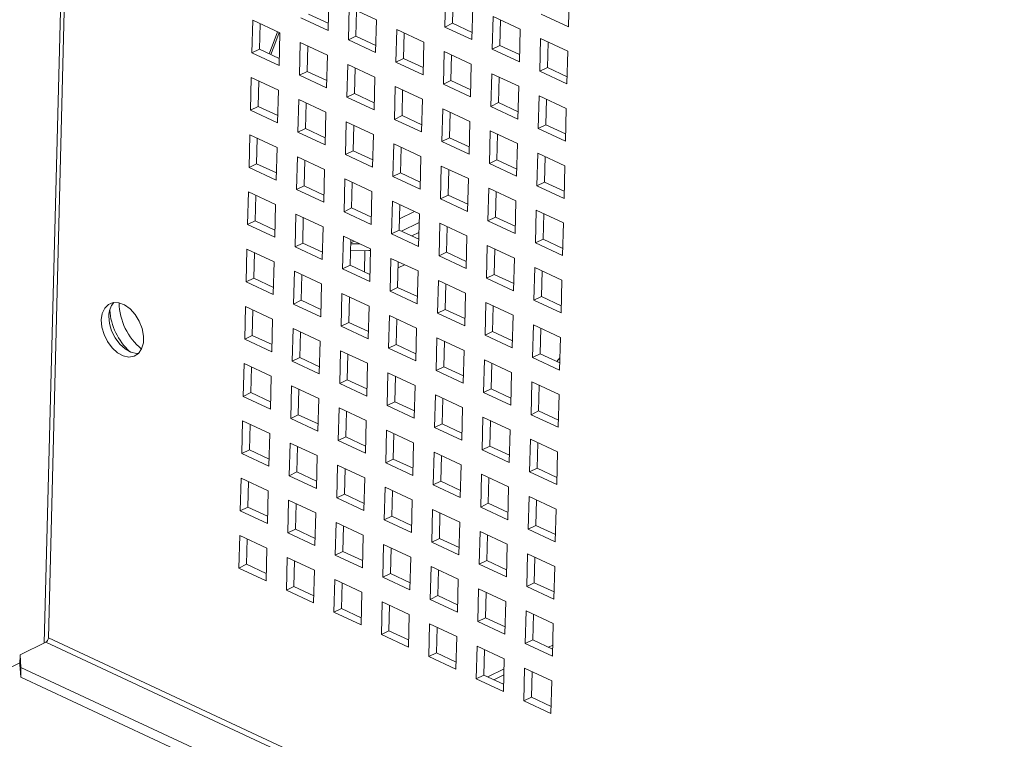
# Paper-space layout '3' of a CAD drawing. Header units: inches. Extents: x 1 to 109, y 1 to 85.
# Tile 4 of 107: x 5.25 to 9.66, y 12.03 to 15.25. Entities that reach past the tile are written whole.
import ezdxf

# ---------------------------------------------------------------- set-up
doc = ezdxf.new("R2010")
doc.units = ezdxf.units.IN
doc.header["$MEASUREMENT"] = 0

psp = doc.layouts.new('3')

# ---------------------------------------------------------------- linework, layer by layer
at = {"color": 8, "linetype": 'Continuous', "lineweight": 15, "ltscale": 5}
for p, q in [((5.7835, 29.1171), (5.3607, 12.4588)), ((7.1727, 14.4662), (7.1726, 14.4644)), ((6.7954, 14.1213), (6.7978, 14.2162)), ((5.367, 12.4619), (16.7437, 7.1615)), ((16.7443, 7.1869), (5.3787, 12.4821)), ((7.6389, 12.4492), (7.6201, 12.44)), ((7.4209, 12.3426), (7.3485, 12.3072)), ((7.3758, 12.2944), (7.4202, 12.3162))]:
    psp.add_line(p, q, dxfattribs=at)
at = {"color": 7, "linetype": 'Continuous', "lineweight": 15, "ltscale": 5}
for p, q in [((5.3787, 12.4821), (5.8007, 29.1091)), ((7.1592, 15.3646), (7.1555, 15.2181)), ((7.7092, 15.2196), (7.713, 15.3661)), ((6.6321, 15.2025), (6.6358, 15.349)), ((7.1895, 15.2348), (7.1924, 15.3492)), ((6.6329, 15.2347), (6.5446, 15.2759)), ((6.7271, 15.3066), (6.7233, 15.16)), ((6.8487, 15.2499), (6.7271, 15.3066)), ((6.7574, 15.1767), (6.7603, 15.2911)), ((7.2771, 15.1615), (7.2808, 15.308)), ((7.5876, 15.2762), (7.7092, 15.2196)), ((6.2949, 15.2485), (6.2912, 15.102)), ((6.4165, 15.1918), (6.2949, 15.2485)), ((6.3252, 15.1186), (6.3281, 15.233)), ((6.5105, 15.2592), (6.6321, 15.2025)), ((6.8449, 15.1034), (6.8487, 15.2499)), ((7.1895, 15.2348), (7.1555, 15.2181)), ((7.2779, 15.1936), (7.1895, 15.2348)), ((7.372, 15.2655), (7.3683, 15.119)), ((7.4936, 15.2088), (7.372, 15.2655)), ((7.4024, 15.1356), (7.4053, 15.25)), ((6.4128, 15.0453), (6.4165, 15.1918)), ((6.9399, 15.2074), (6.9362, 15.0609)), ((7.0615, 15.1507), (6.9399, 15.2074)), ((6.9702, 15.0776), (6.9731, 15.1919)), ((7.1555, 15.2181), (7.2771, 15.1615)), ((7.4899, 15.0623), (7.4936, 15.2088)), ((6.5077, 15.1493), (6.504, 15.0028)), ((6.6293, 15.0927), (6.5077, 15.1493)), ((6.7574, 15.1767), (6.7233, 15.16)), ((6.7233, 15.16), (6.8449, 15.1034)), ((6.8458, 15.1355), (6.7574, 15.1767)), ((7.0578, 15.0042), (7.0615, 15.1507)), ((7.4024, 15.1356), (7.3683, 15.119)), ((7.4907, 15.0945), (7.4024, 15.1356)), ((7.5848, 15.1663), (7.5811, 15.0198)), ((7.7065, 15.1097), (7.5848, 15.1663)), ((7.6152, 15.0365), (7.6181, 15.1508)), ((6.3252, 15.1186), (6.2912, 15.102)), ((6.2912, 15.102), (6.4128, 15.0453)), ((6.4136, 15.0775), (6.3252, 15.1186)), ((6.5381, 15.0195), (6.541, 15.1338)), ((6.6256, 14.9462), (6.6293, 15.0927)), ((7.1527, 15.1083), (7.149, 14.9617)), ((7.2743, 15.0516), (7.1527, 15.1083)), ((7.183, 14.9784), (7.1859, 15.0928)), ((7.3683, 15.119), (7.4899, 15.0623)), ((7.7027, 14.9632), (7.7065, 15.1097)), ((6.7205, 15.0502), (6.7168, 14.9037)), ((6.8422, 14.9935), (6.7205, 15.0502)), ((6.9702, 15.0776), (6.9362, 15.0609)), ((6.9362, 15.0609), (7.0578, 15.0042)), ((7.0586, 15.0364), (6.9702, 15.0776)), ((7.2706, 14.9051), (7.2743, 15.0516)), ((6.5381, 15.0195), (6.504, 15.0028)), ((6.504, 15.0028), (6.6256, 14.9462)), ((6.6264, 14.9783), (6.5381, 15.0195)), ((6.7509, 14.9203), (6.7538, 15.0347)), ((7.3655, 15.0091), (7.3618, 14.8626)), ((7.4871, 14.9524), (7.3655, 15.0091)), ((7.6152, 15.0365), (7.5811, 15.0198)), ((7.5811, 15.0198), (7.7027, 14.9632)), ((7.7036, 14.9953), (7.6152, 15.0365)), ((6.2884, 14.9921), (6.2847, 14.8456)), ((6.41, 14.9354), (6.2884, 14.9921)), ((6.3187, 14.8622), (6.3216, 14.9766)), ((6.8384, 14.847), (6.8422, 14.9935)), ((7.183, 14.9784), (7.149, 14.9617)), ((7.149, 14.9617), (7.2706, 14.9051)), ((7.2714, 14.9372), (7.183, 14.9784)), ((7.3959, 14.8793), (7.3988, 14.9936)), ((6.4063, 14.7889), (6.41, 14.9354)), ((6.7509, 14.9203), (6.7168, 14.9037)), ((6.8393, 14.8791), (6.7509, 14.9203)), ((6.9334, 14.951), (6.9296, 14.8045)), ((7.055, 14.8944), (6.9334, 14.951)), ((6.9637, 14.8212), (6.9666, 14.9355)), ((7.4834, 14.8059), (7.4871, 14.9524)), ((6.5012, 14.8929), (6.4975, 14.7464)), ((6.6228, 14.8363), (6.5012, 14.8929)), ((6.5316, 14.7631), (6.5345, 14.8774)), ((6.7168, 14.9037), (6.8384, 14.847)), ((7.0513, 14.7479), (7.055, 14.8944)), ((7.3959, 14.8793), (7.3618, 14.8626)), ((7.4842, 14.8381), (7.3959, 14.8793)), ((7.5783, 14.9099), (7.5746, 14.7634)), ((7.6999, 14.8533), (7.5783, 14.9099)), ((7.6087, 14.7801), (7.6116, 14.8945)), ((6.3187, 14.8622), (6.2847, 14.8456)), ((6.2847, 14.8456), (6.4063, 14.7889)), ((6.4071, 14.8211), (6.3187, 14.8622)), ((6.6191, 14.6898), (6.6228, 14.8363)), ((7.1462, 14.8519), (7.1425, 14.7054)), ((7.2678, 14.7952), (7.1462, 14.8519)), ((7.1765, 14.722), (7.1794, 14.8364)), ((7.3618, 14.8626), (7.4834, 14.8059)), ((7.6962, 14.7068), (7.6999, 14.8533)), ((6.714, 14.7938), (6.7103, 14.6473)), ((6.8357, 14.7371), (6.714, 14.7938)), ((6.9637, 14.8212), (6.9296, 14.8045)), ((6.9296, 14.8045), (7.0513, 14.7479)), ((7.0521, 14.78), (6.9637, 14.8212)), ((7.2641, 14.6487), (7.2678, 14.7952)), ((6.5316, 14.7631), (6.4975, 14.7464)), ((6.4975, 14.7464), (6.6191, 14.6898)), ((6.6199, 14.7219), (6.5316, 14.7631)), ((6.7444, 14.6639), (6.7473, 14.7783)), ((7.359, 14.7527), (7.3553, 14.6062)), ((7.4806, 14.6961), (7.359, 14.7527)), ((7.6087, 14.7801), (7.5746, 14.7634)), ((7.5746, 14.7634), (7.6962, 14.7068)), ((7.697, 14.7389), (7.6087, 14.7801)), ((6.2819, 14.7357), (6.2782, 14.5892)), ((6.4035, 14.679), (6.2819, 14.7357)), ((6.3122, 14.6059), (6.3151, 14.7202)), ((6.8319, 14.5906), (6.8357, 14.7371)), ((6.9269, 14.6946), (6.9231, 14.5481)), ((7.0485, 14.638), (6.9269, 14.6946)), ((7.1765, 14.722), (7.1425, 14.7054)), ((7.1425, 14.7054), (7.2641, 14.6487)), ((7.2649, 14.6808), (7.1765, 14.722)), ((7.3893, 14.6229), (7.3923, 14.7372)), ((7.4769, 14.5495), (7.4806, 14.6961)), ((6.3998, 14.5325), (6.4035, 14.679)), ((6.7444, 14.6639), (6.7103, 14.6473)), ((6.8327, 14.6228), (6.7444, 14.6639)), ((6.9572, 14.5648), (6.9601, 14.6791)), ((7.5718, 14.6536), (7.5681, 14.5071)), ((7.6934, 14.5969), (7.5718, 14.6536)), ((6.3122, 14.6059), (6.2782, 14.5892)), ((6.4006, 14.5647), (6.3122, 14.6059)), ((6.4947, 14.6365), (6.491, 14.49)), ((6.6163, 14.5799), (6.4947, 14.6365)), ((6.5251, 14.5067), (6.528, 14.6211)), ((6.7103, 14.6473), (6.8319, 14.5906)), ((7.0448, 14.4915), (7.0485, 14.638)), ((7.3893, 14.6229), (7.3553, 14.6062)), ((7.3553, 14.6062), (7.4769, 14.5495)), ((7.4777, 14.5817), (7.3893, 14.6229)), ((7.6022, 14.5237), (7.6051, 14.6381)), ((6.2782, 14.5892), (6.3998, 14.5325)), ((6.6126, 14.4334), (6.6163, 14.5799)), ((6.9572, 14.5648), (6.9231, 14.5481)), ((7.0456, 14.5236), (6.9572, 14.5648)), ((7.1397, 14.5955), (7.136, 14.449)), ((7.2613, 14.5388), (7.1397, 14.5955)), ((7.17, 14.4656), (7.1729, 14.58)), ((7.6897, 14.4504), (7.6934, 14.5969)), ((6.7075, 14.5374), (6.7038, 14.3909)), ((6.8291, 14.4807), (6.7075, 14.5374)), ((6.7379, 14.4075), (6.7408, 14.5219)), ((6.9231, 14.5481), (7.0448, 14.4915)), ((7.2576, 14.3923), (7.2613, 14.5388)), ((7.6022, 14.5237), (7.5681, 14.5071)), ((7.6905, 14.4825), (7.6022, 14.5237)), ((6.2754, 14.4793), (6.2717, 14.3328)), ((6.397, 14.4227), (6.2754, 14.4793)), ((6.5251, 14.5067), (6.491, 14.49)), ((6.491, 14.49), (6.6126, 14.4334)), ((6.6134, 14.4655), (6.5251, 14.5067)), ((6.8254, 14.3342), (6.8291, 14.4807)), ((7.3525, 14.4963), (7.3488, 14.3498)), ((7.4741, 14.4397), (7.3525, 14.4963)), ((7.3828, 14.3665), (7.3857, 14.4808)), ((7.5681, 14.5071), (7.6897, 14.4504)), ((6.3057, 14.3495), (6.3086, 14.4638)), ((6.9204, 14.4382), (6.9166, 14.2917)), ((7.042, 14.3816), (6.9204, 14.4382)), ((7.17, 14.4656), (7.136, 14.449)), ((7.136, 14.449), (7.2576, 14.3923)), ((7.2584, 14.4245), (7.17, 14.4656)), ((7.1708, 14.4653), (7.1727, 14.4662)), ((7.1708, 14.4653), (7.1727, 14.4662)), ((7.4704, 14.2932), (7.4741, 14.4397)), ((6.3933, 14.2762), (6.397, 14.4227)), ((6.7379, 14.4075), (6.7038, 14.3909)), ((6.7038, 14.3909), (6.8254, 14.3342)), ((6.8262, 14.3664), (6.7379, 14.4075)), ((6.9507, 14.3084), (6.9536, 14.4228)), ((7.0203, 14.3917), (6.952, 14.3583)), ((7.5653, 14.3972), (7.5616, 14.2507)), ((7.6869, 14.3405), (7.5653, 14.3972)), ((6.3057, 14.3495), (6.2717, 14.3328)), ((6.3941, 14.3083), (6.3057, 14.3495)), ((6.4882, 14.3802), (6.4845, 14.2337)), ((6.6098, 14.3235), (6.4882, 14.3802)), ((6.5185, 14.2503), (6.5214, 14.3647)), ((7.041, 14.3418), (6.9619, 14.3032)), ((7.0382, 14.2351), (7.042, 14.3816)), ((7.3828, 14.3665), (7.3488, 14.3498)), ((7.3488, 14.3498), (7.4704, 14.2932)), ((7.4712, 14.3253), (7.3828, 14.3665)), ((7.5957, 14.2673), (7.5986, 14.3817)), ((6.2717, 14.3328), (6.3933, 14.2762)), ((6.6061, 14.177), (6.6098, 14.3235)), ((6.9507, 14.3084), (6.9166, 14.2917)), ((7.0391, 14.2672), (6.9507, 14.3084)), ((7.0398, 14.2979), (7.0073, 14.282)), ((7.1332, 14.3391), (7.1295, 14.1926)), ((7.2548, 14.2824), (7.1332, 14.3391)), ((7.1635, 14.2092), (7.1664, 14.3236)), ((7.6832, 14.194), (7.6869, 14.3405)), ((6.701, 14.281), (6.6973, 14.1345)), ((6.8226, 14.2244), (6.701, 14.281)), ((6.7314, 14.1512), (6.7343, 14.2655)), ((6.7486, 14.2588), (6.7339, 14.2516)), ((6.9166, 14.2917), (7.0382, 14.2351)), ((7.2511, 14.1359), (7.2548, 14.2824)), ((7.5957, 14.2673), (7.5616, 14.2507)), ((7.684, 14.2262), (7.5957, 14.2673)), ((6.2689, 14.2229), (6.2652, 14.0764)), ((6.3905, 14.1663), (6.2689, 14.2229)), ((6.5185, 14.2503), (6.4845, 14.2337)), ((6.4845, 14.2337), (6.6061, 14.177)), ((6.6069, 14.2091), (6.5185, 14.2503)), ((6.7331, 14.2175), (6.7978, 14.2162)), ((6.7338, 14.2472), (6.7754, 14.2463)), ((6.8189, 14.0778), (6.8226, 14.2244)), ((7.1635, 14.2092), (7.1295, 14.1926)), ((7.2519, 14.1681), (7.1635, 14.2092)), ((7.346, 14.2399), (7.3423, 14.0934)), ((7.4676, 14.1833), (7.346, 14.2399)), ((7.3763, 14.1101), (7.3792, 14.2245)), ((7.5616, 14.2507), (7.6832, 14.194)), ((6.2992, 14.0931), (6.3021, 14.2074)), ((6.3868, 14.0198), (6.3905, 14.1663)), ((6.9138, 14.1819), (6.9101, 14.0354)), ((7.0355, 14.1252), (6.9138, 14.1819)), ((6.9442, 14.052), (6.9471, 14.1664)), ((7.1295, 14.1926), (7.2511, 14.1359)), ((7.4639, 14.0368), (7.4676, 14.1833)), ((6.4817, 14.1238), (6.478, 13.9773)), ((6.6033, 14.0671), (6.4817, 14.1238)), ((6.7314, 14.1512), (6.6973, 14.1345)), ((6.6973, 14.1345), (6.8189, 14.0778)), ((6.8197, 14.11), (6.7314, 14.1512)), ((6.975, 14.1533), (6.9464, 14.1393)), ((7.0317, 13.9787), (7.0355, 14.1252)), ((7.5588, 14.1408), (7.5551, 13.9943)), ((7.6804, 14.0841), (7.5588, 14.1408)), ((7.5892, 14.0109), (7.5921, 14.1253)), ((6.2992, 14.0931), (6.2652, 14.0764)), ((6.2652, 14.0764), (6.3868, 14.0198)), ((6.3876, 14.0519), (6.2992, 14.0931)), ((6.512, 13.9939), (6.5149, 14.1083)), ((7.1267, 14.0827), (7.1229, 13.9362)), ((7.2483, 14.026), (7.1267, 14.0827)), ((7.3763, 14.1101), (7.3423, 14.0934)), ((7.3423, 14.0934), (7.4639, 14.0368)), ((7.4647, 14.0689), (7.3763, 14.1101)), ((7.6767, 13.9376), (7.6804, 14.0841)), ((6.5996, 13.9206), (6.6033, 14.0671)), ((6.9442, 14.052), (6.9101, 14.0354)), ((6.9101, 14.0354), (7.0317, 13.9787)), ((7.0326, 14.0108), (6.9442, 14.052)), ((7.157, 13.9529), (7.1599, 14.0672)), ((6.512, 13.9939), (6.478, 13.9773)), ((6.6004, 13.9528), (6.512, 13.9939)), ((6.6945, 14.0246), (6.6908, 13.8781)), ((6.8161, 13.968), (6.6945, 14.0246)), ((6.7249, 13.8948), (6.7278, 14.0091)), ((7.2446, 13.8795), (7.2483, 14.026)), ((7.5892, 14.0109), (7.5551, 13.9943)), ((7.5551, 13.9943), (7.6767, 13.9376)), ((7.6775, 13.9698), (7.5892, 14.0109)), ((6.2624, 13.9665), (6.2587, 13.82)), ((6.384, 13.9099), (6.2624, 13.9665)), ((6.2927, 13.8367), (6.2956, 13.9511)), ((6.478, 13.9773), (6.5996, 13.9206)), ((6.8124, 13.8215), (6.8161, 13.968)), ((7.157, 13.9529), (7.1229, 13.9362)), ((7.2454, 13.9117), (7.157, 13.9529)), ((7.3395, 13.9836), (7.3358, 13.837)), ((7.4611, 13.9269), (7.3395, 13.9836)), ((7.3698, 13.8537), (7.3727, 13.9681)), ((6.3803, 13.7634), (6.384, 13.9099)), ((6.9073, 13.9255), (6.9036, 13.779)), ((7.029, 13.8688), (6.9073, 13.9255)), ((6.9377, 13.7956), (6.9406, 13.91)), ((7.1229, 13.9362), (7.2446, 13.8795)), ((7.4574, 13.7804), (7.4611, 13.9269)), ((6.4752, 13.8674), (6.4715, 13.7209)), ((6.5968, 13.8107), (6.4752, 13.8674)), ((6.7249, 13.8948), (6.6908, 13.8781)), ((6.6908, 13.8781), (6.8124, 13.8215)), ((6.8132, 13.8536), (6.7249, 13.8948)), ((7.0252, 13.7223), (7.029, 13.8688)), ((7.5523, 13.8844), (7.5486, 13.7379)), ((7.6739, 13.8277), (7.5523, 13.8844)), ((7.5826, 13.7546), (7.5856, 13.8689)), ((6.2927, 13.8367), (6.2587, 13.82)), ((6.2587, 13.82), (6.3803, 13.7634)), ((6.3811, 13.7955), (6.2927, 13.8367)), ((6.5055, 13.7375), (6.5084, 13.8519)), ((7.1202, 13.8263), (7.1164, 13.6798)), ((7.2418, 13.7697), (7.1202, 13.8263)), ((7.3698, 13.8537), (7.3358, 13.837)), ((7.3358, 13.837), (7.4574, 13.7804)), ((7.4582, 13.8125), (7.3698, 13.8537)), ((7.6702, 13.6812), (7.6739, 13.8277)), ((6.5931, 13.6642), (6.5968, 13.8107)), ((6.688, 13.7682), (6.6843, 13.6217)), ((6.8096, 13.7116), (6.688, 13.7682)), ((6.9377, 13.7956), (6.9036, 13.779)), ((6.9036, 13.779), (7.0252, 13.7223)), ((7.026, 13.7545), (6.9377, 13.7956)), ((7.1505, 13.6965), (7.1534, 13.8108)), ((7.2381, 13.6232), (7.2418, 13.7697)), ((6.5055, 13.7375), (6.4715, 13.7209)), ((6.5939, 13.6964), (6.5055, 13.7375)), ((6.7184, 13.6384), (6.7213, 13.7528)), ((7.333, 13.7272), (7.3293, 13.5807)), ((7.4546, 13.6705), (7.333, 13.7272)), ((7.5826, 13.7546), (7.5486, 13.7379)), ((7.5486, 13.7379), (7.6702, 13.6812)), ((7.671, 13.7134), (7.5826, 13.7546)), ((7.6716, 13.736), (7.6576, 13.7196)), ((6.2559, 13.7102), (6.2521, 13.5637)), ((6.3775, 13.6535), (6.2559, 13.7102)), ((6.2862, 13.5803), (6.2891, 13.6947)), ((6.4715, 13.7209), (6.5931, 13.6642)), ((6.8059, 13.5651), (6.8096, 13.7116)), ((7.1505, 13.6965), (7.1164, 13.6798)), ((7.1164, 13.6798), (7.2381, 13.6232)), ((7.2389, 13.6553), (7.1505, 13.6965)), ((7.3633, 13.5973), (7.3662, 13.7117)), ((6.3738, 13.507), (6.3775, 13.6535)), ((6.7184, 13.6384), (6.6843, 13.6217)), ((6.8067, 13.5972), (6.7184, 13.6384)), ((6.9008, 13.6691), (6.8971, 13.5226)), ((7.0224, 13.6124), (6.9008, 13.6691)), ((6.9312, 13.5392), (6.9341, 13.6536)), ((7.4509, 13.524), (7.4546, 13.6705)), ((6.4687, 13.611), (6.465, 13.4645)), ((6.5903, 13.5543), (6.4687, 13.611)), ((6.499, 13.4812), (6.5019, 13.5955)), ((6.6843, 13.6217), (6.8059, 13.5651)), ((7.0187, 13.4659), (7.0224, 13.6124)), ((7.3633, 13.5973), (7.3293, 13.5807)), ((7.4517, 13.5561), (7.3633, 13.5973)), ((7.5458, 13.628), (7.5421, 13.4815)), ((7.6674, 13.5714), (7.5458, 13.628)), ((7.5761, 13.4982), (7.579, 13.6125)), ((6.2862, 13.5803), (6.2521, 13.5637)), ((6.2521, 13.5637), (6.3738, 13.507)), ((6.3746, 13.5391), (6.2862, 13.5803)), ((6.5866, 13.4078), (6.5903, 13.5543)), ((7.1137, 13.5699), (7.1099, 13.4234)), ((7.2353, 13.5133), (7.1137, 13.5699)), ((7.144, 13.4401), (7.1469, 13.5544)), ((7.3293, 13.5807), (7.4509, 13.524)), ((7.6637, 13.4249), (7.6674, 13.5714)), ((6.6815, 13.5119), (6.6778, 13.3653)), ((6.8031, 13.4552), (6.6815, 13.5119)), ((6.9312, 13.5392), (6.8971, 13.5226)), ((6.8971, 13.5226), (7.0187, 13.4659)), ((7.0195, 13.4981), (6.9312, 13.5392)), ((7.2315, 13.3668), (7.2353, 13.5133)), ((6.499, 13.4812), (6.465, 13.4645)), ((6.465, 13.4645), (6.5866, 13.4078)), ((6.5874, 13.44), (6.499, 13.4812)), ((6.7118, 13.382), (6.7147, 13.4964)), ((7.3265, 13.4708), (7.3228, 13.3243)), ((7.4481, 13.4141), (7.3265, 13.4708)), ((7.5761, 13.4982), (7.5421, 13.4815)), ((7.5421, 13.4815), (7.6637, 13.4249)), ((7.6645, 13.457), (7.5761, 13.4982)), ((6.2494, 13.4538), (6.2456, 13.3073)), ((6.371, 13.3971), (6.2494, 13.4538)), ((6.2797, 13.3239), (6.2826, 13.4383)), ((6.7994, 13.3087), (6.8031, 13.4552)), ((7.144, 13.4401), (7.1099, 13.4234)), ((7.1099, 13.4234), (7.2315, 13.3668)), ((7.2324, 13.3989), (7.144, 13.4401)), ((7.3568, 13.3409), (7.3597, 13.4553)), ((6.3672, 13.2506), (6.371, 13.3971)), ((6.7118, 13.382), (6.6778, 13.3653)), ((6.8002, 13.3408), (6.7118, 13.382)), ((6.8943, 13.4127), (6.8906, 13.2662)), ((7.0159, 13.356), (6.8943, 13.4127)), ((6.9247, 13.2829), (6.9276, 13.3972)), ((7.4444, 13.2676), (7.4481, 13.4141)), ((7.5393, 13.3716), (7.5356, 13.2251)), ((7.6609, 13.315), (7.5393, 13.3716)), ((6.4622, 13.3546), (6.4585, 13.2081)), ((6.5838, 13.298), (6.4622, 13.3546)), ((6.4925, 13.2248), (6.4954, 13.3391)), ((6.6778, 13.3653), (6.7994, 13.3087)), ((7.0122, 13.2095), (7.0159, 13.356)), ((7.3568, 13.3409), (7.3228, 13.3243)), ((7.4452, 13.2998), (7.3568, 13.3409)), ((7.5696, 13.2418), (7.5725, 13.3561)), ((6.2797, 13.3239), (6.2456, 13.3073)), ((6.2456, 13.3073), (6.3672, 13.2506)), ((6.3681, 13.2828), (6.2797, 13.3239)), ((6.5801, 13.1515), (6.5838, 13.298)), ((6.9247, 13.2829), (6.8906, 13.2662)), ((7.013, 13.2417), (6.9247, 13.2829)), ((7.1071, 13.3135), (7.1034, 13.167)), ((7.2288, 13.2569), (7.1071, 13.3135)), ((7.1375, 13.1837), (7.1404, 13.2981)), ((7.3228, 13.3243), (7.4444, 13.2676)), ((7.6572, 13.1685), (7.6609, 13.315)), ((6.675, 13.2555), (6.6713, 13.109)), ((6.7966, 13.1988), (6.675, 13.2555)), ((6.7053, 13.1256), (6.7082, 13.24)), ((6.8906, 13.2662), (7.0122, 13.2095)), ((7.225, 13.1104), (7.2288, 13.2569)), ((7.5696, 13.2418), (7.5356, 13.2251)), ((7.658, 13.2006), (7.5696, 13.2418)), ((6.2428, 13.1974), (6.2391, 13.0509)), ((6.3645, 13.1407), (6.2428, 13.1974)), ((6.4925, 13.2248), (6.4585, 13.2081)), ((6.4585, 13.2081), (6.5801, 13.1515)), ((6.5809, 13.1836), (6.4925, 13.2248)), ((6.7929, 13.0523), (6.7966, 13.1988)), ((7.32, 13.2144), (7.3162, 13.0679)), ((7.4416, 13.1577), (7.32, 13.2144)), ((7.3503, 13.0845), (7.3532, 13.1989)), ((7.5356, 13.2251), (7.6572, 13.1685)), ((6.2732, 13.0675), (6.2761, 13.1819)), ((6.8878, 13.1563), (6.8841, 13.0098)), ((7.0094, 13.0997), (6.8878, 13.1563)), ((7.1375, 13.1837), (7.1034, 13.167)), ((7.1034, 13.167), (7.225, 13.1104)), ((7.2259, 13.1425), (7.1375, 13.1837)), ((7.4379, 13.0112), (7.4416, 13.1577)), ((6.3607, 12.9942), (6.3645, 13.1407)), ((6.7053, 13.1256), (6.6713, 13.109)), ((6.6713, 13.109), (6.7929, 13.0523)), ((6.7937, 13.0844), (6.7053, 13.1256)), ((6.9182, 13.0265), (6.9211, 13.1408)), ((7.5328, 13.1152), (7.5291, 12.9687)), ((7.6544, 13.0586), (7.5328, 13.1152)), ((6.2732, 13.0675), (6.2391, 13.0509)), ((6.3616, 13.0264), (6.2732, 13.0675)), ((6.4557, 13.0982), (6.452, 12.9517)), ((6.5773, 13.0416), (6.4557, 13.0982)), ((6.486, 12.9684), (6.4889, 13.0827)), ((7.0057, 12.9532), (7.0094, 13.0997)), ((7.3503, 13.0845), (7.3162, 13.0679)), ((7.3162, 13.0679), (7.4379, 13.0112)), ((7.4387, 13.0434), (7.3503, 13.0845)), ((7.5631, 12.9854), (7.566, 13.0998)), ((6.2391, 13.0509), (6.3607, 12.9942)), ((6.5736, 12.8951), (6.5773, 13.0416)), ((6.9182, 13.0265), (6.8841, 13.0098)), ((7.0065, 12.9853), (6.9182, 13.0265)), ((7.1006, 13.0572), (7.0969, 12.9107)), ((7.2223, 13.0005), (7.1006, 13.0572)), ((7.131, 12.9273), (7.1339, 13.0417)), ((7.6507, 12.9121), (7.6544, 13.0586)), ((6.6685, 12.9991), (6.6648, 12.8526)), ((6.7901, 12.9424), (6.6685, 12.9991)), ((6.6988, 12.8692), (6.7017, 12.9836)), ((6.8841, 13.0098), (7.0057, 12.9532)), ((7.2185, 12.854), (7.2223, 13.0005)), ((7.5631, 12.9854), (7.5291, 12.9687)), ((7.6515, 12.9442), (7.5631, 12.9854)), ((6.2363, 12.941), (6.2326, 12.7945)), ((6.358, 12.8843), (6.2363, 12.941)), ((6.486, 12.9684), (6.452, 12.9517)), ((6.452, 12.9517), (6.5736, 12.8951)), ((6.5744, 12.9272), (6.486, 12.9684)), ((6.7864, 12.7959), (6.7901, 12.9424)), ((7.3135, 12.958), (7.3097, 12.8115)), ((7.4351, 12.9014), (7.3135, 12.958)), ((7.3438, 12.8282), (7.3467, 12.9425)), ((7.5291, 12.9687), (7.6507, 12.9121)), ((6.2667, 12.8112), (6.2696, 12.9255)), ((6.8813, 12.8999), (6.8776, 12.7534)), ((7.0029, 12.8433), (6.8813, 12.8999)), ((7.131, 12.9273), (7.0969, 12.9107)), ((7.0969, 12.9107), (7.2185, 12.854)), ((7.2193, 12.8861), (7.131, 12.9273)), ((7.4314, 12.7548), (7.4351, 12.9014)), ((6.3542, 12.7378), (6.358, 12.8843)), ((6.4492, 12.8418), (6.4454, 12.6953)), ((6.5708, 12.7852), (6.4492, 12.8418)), ((6.6988, 12.8692), (6.6648, 12.8526)), ((6.6648, 12.8526), (6.7864, 12.7959)), ((6.7872, 12.8281), (6.6988, 12.8692)), ((6.9117, 12.7701), (6.9146, 12.8844)), ((6.9992, 12.6968), (7.0029, 12.8433)), ((7.5263, 12.8589), (7.5226, 12.7124)), ((7.6479, 12.8022), (7.5263, 12.8589)), ((7.5566, 12.729), (7.5595, 12.8434)), ((6.2667, 12.8112), (6.2326, 12.7945)), ((6.3551, 12.77), (6.2667, 12.8112)), ((6.4795, 12.712), (6.4824, 12.8264)), ((7.0941, 12.8008), (7.0904, 12.6543)), ((7.2157, 12.7441), (7.0941, 12.8008)), ((7.3438, 12.8282), (7.3097, 12.8115)), ((7.3097, 12.8115), (7.4314, 12.7548)), ((7.4322, 12.787), (7.3438, 12.8282)), ((7.6442, 12.6557), (7.6479, 12.8022)), ((6.2326, 12.7945), (6.3542, 12.7378)), ((6.5671, 12.6387), (6.5708, 12.7852)), ((6.9117, 12.7701), (6.8776, 12.7534)), ((6.8776, 12.7534), (6.9992, 12.6968)), ((7, 12.7289), (6.9117, 12.7701)), ((7.1245, 12.6709), (7.1274, 12.7853)), ((6.4795, 12.712), (6.4454, 12.6953)), ((6.5679, 12.6708), (6.4795, 12.712)), ((6.662, 12.7427), (6.6583, 12.5962)), ((6.7836, 12.686), (6.662, 12.7427)), ((6.6923, 12.6128), (6.6952, 12.7272)), ((7.212, 12.5976), (7.2157, 12.7441)), ((7.5566, 12.729), (7.5226, 12.7124)), ((7.5226, 12.7124), (7.6442, 12.6557)), ((7.645, 12.6878), (7.5566, 12.729)), ((6.4454, 12.6953), (6.5671, 12.6387)), ((6.7799, 12.5395), (6.7836, 12.686)), ((7.1245, 12.6709), (7.0904, 12.6543)), ((7.2128, 12.6298), (7.1245, 12.6709)), ((7.307, 12.7016), (7.3032, 12.5551)), ((7.4286, 12.645), (7.307, 12.7016)), ((7.3373, 12.5718), (7.3402, 12.6861)), ((6.8748, 12.6435), (6.8711, 12.497)), ((6.9964, 12.5869), (6.8748, 12.6435)), ((6.9051, 12.5137), (6.908, 12.6281)), ((7.0904, 12.6543), (7.212, 12.5976)), ((7.4248, 12.4985), (7.4286, 12.645)), ((6.6923, 12.6128), (6.6583, 12.5962)), ((6.6583, 12.5962), (6.7799, 12.5395)), ((6.7807, 12.5717), (6.6923, 12.6128)), ((6.9927, 12.4404), (6.9964, 12.5869)), ((7.5198, 12.6025), (7.5161, 12.456)), ((7.6414, 12.5458), (7.5198, 12.6025)), ((7.5501, 12.4726), (7.553, 12.587)), ((7.0876, 12.5444), (7.0839, 12.3979)), ((7.2092, 12.4877), (7.0876, 12.5444)), ((7.3373, 12.5718), (7.3032, 12.5551)), ((7.3032, 12.5551), (7.4248, 12.4985)), ((7.4257, 12.5306), (7.3373, 12.5718)), ((7.6377, 12.3993), (7.6414, 12.5458)), ((6.9051, 12.5137), (6.8711, 12.497)), ((6.8711, 12.497), (6.9927, 12.4404)), ((6.9935, 12.4725), (6.9051, 12.5137)), ((7.118, 12.4145), (7.1209, 12.5289)), ((7.2055, 12.3412), (7.2092, 12.4877)), ((5.367, 12.4619), (5.2519, 12.4056)), ((7.3004, 12.4452), (7.2967, 12.2987)), ((7.4221, 12.3886), (7.3004, 12.4452)), ((7.5501, 12.4726), (7.5161, 12.456)), ((7.5161, 12.456), (7.6377, 12.3993)), ((7.6385, 12.4315), (7.5501, 12.4726)), ((5.2508, 12.3618), (5.2519, 12.4056)), ((5.2519, 12.4056), (5.2558, 12.3494)), ((7.118, 12.4145), (7.0839, 12.3979)), ((7.2063, 12.3734), (7.118, 12.4145)), ((7.3308, 12.3154), (7.3337, 12.4298)), ((5.251, 12.3698), (4.813, 12.1556)), ((5.2547, 12.3056), (5.2508, 12.3618)), ((7.0839, 12.3979), (7.2055, 12.3412)), ((7.4183, 12.2421), (7.4221, 12.3886)), ((5.2558, 12.3494), (5.2547, 12.3056)), ((5.2558, 12.3494), (16.7396, 6.9992)), ((7.3308, 12.3154), (7.2967, 12.2987)), ((7.4192, 12.2742), (7.3308, 12.3154)), ((7.5133, 12.3461), (7.5095, 12.1996)), ((7.6349, 12.2894), (7.5133, 12.3461)), ((7.5436, 12.2162), (7.5465, 12.3306)), ((5.2547, 12.3056), (16.7385, 6.9554)), ((7.2967, 12.2987), (7.4183, 12.2421)), ((7.6312, 12.1429), (7.6349, 12.2894)), ((7.5436, 12.2162), (7.5095, 12.1996)), ((7.5095, 12.1996), (7.6312, 12.1429)), ((7.632, 12.1751), (7.5436, 12.2162))]:
    psp.add_line(p, q, dxfattribs=at)
at = {"color": 7, "linetype": 'Continuous', "lineweight": 15, "ltscale": 5, "flags": 128}
for points in [[(6.3685, 15.0985), (6.3819, 15.1316), (6.4059, 15.1968)], [(6.4127, 15.1936), (6.389, 15.1293), (6.3753, 15.0953)], [(6.7978, 14.2162), (6.8148, 14.2163), (6.8224, 14.2166)], [(5.6161, 13.9063), (5.6188, 13.8739), (5.6284, 13.8405), (5.6441, 13.8088), (5.6647, 13.781), (5.6888, 13.7593), (5.7145, 13.7451), (5.74, 13.7397), (5.7633, 13.7433), (5.7827, 13.7557), (5.7968, 13.7761), (5.8045, 13.8028), (5.8053, 13.8339), (5.7991, 13.8671), (5.7863, 13.9), (5.768, 13.93), (5.7454, 13.955), (5.7203, 13.9731), (5.6945, 13.983), (5.6699, 13.9839), (5.6483, 13.9758), (5.6314, 13.9593), (5.6204, 13.9355), (5.6161, 13.9063)], [(5.7836, 13.7567), (5.774, 13.7563), (5.7486, 13.7618), (5.7228, 13.7759), (5.6988, 13.7977), (5.6781, 13.8255), (5.6624, 13.8572), (5.6529, 13.8905), (5.6501, 13.923)]]:
    psp.add_lwpolyline(points, dxfattribs=at)
at = {"color": 7, "linetype": 'Continuous', "lineweight": 15, "ltscale": 25}
for centre, radius, start, end in [((5.7372, 13.9261), 0.0871, 138.1474, 182.0641), ((5.9365, 13.9711), 0.2836, 184.3602, 226.7347), ((5.974, 13.9894), 0.2783, 181.3789, 230.3362), ((5.3543, 12.4828), 0.0245, 301.2738, 358.3566)]:
    psp.add_arc(centre, radius, start, end, dxfattribs=at)

doc.saveas('drawing.dxf')
